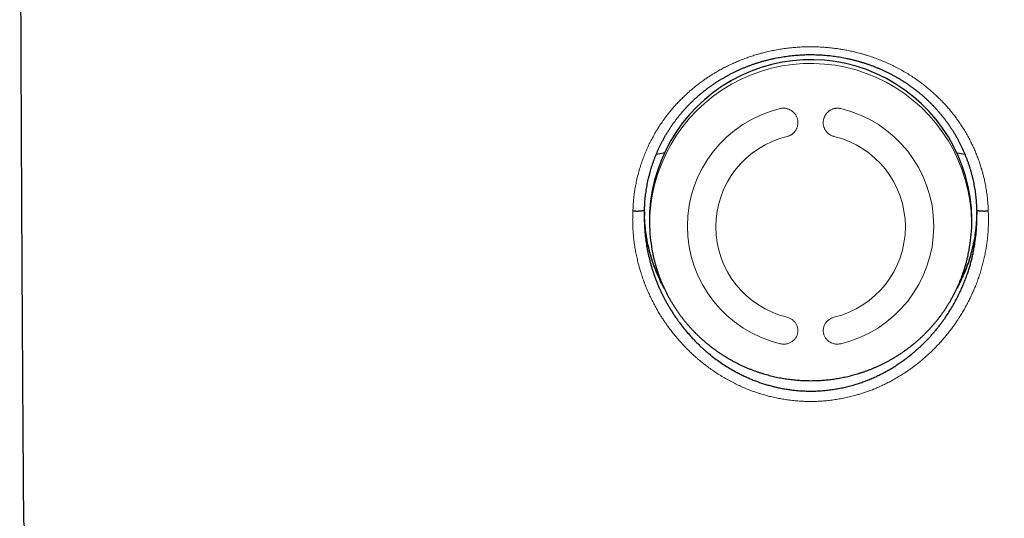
# Model space of a CAD drawing. Header units: millimetres. Extents: x 8 to 541, y 12 to 452.
# Tile 17 of 25: x 260 to 291, y 413 to 429. Entities that reach past the tile are written whole.
import ezdxf

# ---------------------------------------------------------------- set-up
doc = ezdxf.new("R2010")
doc.units = ezdxf.units.MM

msp = doc.modelspace()

# ---------------------------------------------------------------- linework, layer by layer
at = {"color": 7, "linetype": 'Continuous', "lineweight": 30}
for p, q in [((289.382, 424.653), (289.142, 424.7)), ((279.252, 422.905), (279.253, 422.925)), ((289.748, 422.911), (289.748, 422.906)), ((279.423, 422.151), (279.433, 422.043)), ((289.567, 422.043), (289.577, 422.151))]:
    msp.add_line(p, q, dxfattribs=at)
at = {"color": 252, "linetype": 'Continuous', "lineweight": 0}
for p, q in [((279.251, 422.893), (279.25, 422.847)), ((279.259, 423.074), (279.252, 422.906)), ((289.748, 422.906), (289.741, 423.067)), ((289.75, 422.847), (289.749, 422.892))]:
    msp.add_line(p, q, dxfattribs=at)
at = {"color": 7, "linetype": 'Continuous', "lineweight": 30, "flags": 128}
msp.add_lwpolyline([(279.858, 424.7), (279.857, 424.699), (279.618, 424.653)], dxfattribs=at)
at = {"color": 7, "linetype": 'Continuous', "lineweight": 30}
for centre, radius, start, end in [((284.503, 422.559), 5.097, 0.7168, 184.5969), ((284.669, 422.623), 4.931, 354.5042, 359.9998), ((284.336, 422.514), 4.925, 185.4959, 190.1555), ((284.664, 422.514), 4.925, 349.7722, 354.5041)]:
    msp.add_arc(centre, radius, start, end, dxfattribs=at)
at = {"color": 252, "linetype": 'Continuous', "lineweight": 0}
for centre, radius, start, end in [((284.503, 422.45), 5.087, 0.7168, 184.5969), ((284.428, 422.391), 3.821, 103.4562, 256.5438), ((284.572, 422.391), 3.821, 283.4562, 76.5438), ((284.445, 422.369), 2.94, 103.4615, 256.5385), ((284.555, 422.369), 2.94, 283.4615, 76.5385), ((284.668, 422.514), 4.921, 354.5042, 359.9998)]:
    msp.add_arc(centre, radius, start, end, dxfattribs=at)
at = {"color": 7, "linetype": 'Continuous', "lineweight": 30}
for points, knots in [([(259.505, 440.84), (259.506, 440.401), (259.508, 438.938), (259.513, 436.449), (259.521, 433.375), (259.531, 430.301), (259.543, 427.227), (259.557, 424.152), (259.573, 421.078), (259.591, 418.004), (259.608, 415.362), (259.62, 413.745), (259.624, 413.152)], [0, 0, 0, 0, 0.047568, 0.158598, 0.269627, 0.380656, 0.491685, 0.602714, 0.713743, 0.824772, 0.935801, 1, 1, 1, 1]), ([(279.253, 422.925), (279.253, 422.932), (279.254, 422.972), (279.257, 423.044), (279.263, 423.141), (279.271, 423.238), (279.281, 423.335), (279.293, 423.432), (279.307, 423.529), (279.323, 423.625), (279.34, 423.721), (279.36, 423.816), (279.381, 423.911), (279.404, 424.006), (279.429, 424.1), (279.456, 424.194), (279.485, 424.287), (279.516, 424.38), (279.548, 424.472), (279.582, 424.563), (279.618, 424.653), (279.656, 424.743), (279.695, 424.832), (279.737, 424.92), (279.78, 425.008), (279.825, 425.094), (279.871, 425.18), (279.919, 425.264), (279.969, 425.348), (280.021, 425.431), (280.074, 425.513), (280.129, 425.594), (280.186, 425.674), (280.245, 425.754), (280.305, 425.832), (280.367, 425.908), (280.43, 425.984), (280.494, 426.058), (280.56, 426.131), (280.628, 426.202), (280.696, 426.273), (280.767, 426.342), (280.838, 426.409), (280.911, 426.476), (280.986, 426.541), (281.062, 426.604), (281.139, 426.667), (281.217, 426.727), (281.296, 426.786), (281.376, 426.844), (281.458, 426.9), (281.541, 426.955), (281.626, 427.008), (281.711, 427.06), (281.798, 427.11), (281.885, 427.159), (281.973, 427.205), (282.061, 427.25), (282.15, 427.293), (282.24, 427.335), (282.33, 427.375), (282.422, 427.413), (282.515, 427.449), (282.608, 427.484), (282.702, 427.518), (282.797, 427.549), (282.892, 427.579), (282.988, 427.607), (283.084, 427.633), (283.181, 427.658), (283.278, 427.681), (283.376, 427.702), (283.473, 427.721), (283.571, 427.739), (283.669, 427.754), (283.768, 427.768), (283.867, 427.781), (283.966, 427.791), (284.065, 427.8), (284.165, 427.806), (284.264, 427.812), (284.364, 427.815), (284.464, 427.816), (284.564, 427.816), (284.664, 427.814), (284.763, 427.81), (284.863, 427.805), (284.962, 427.797), (285.061, 427.788), (285.16, 427.778), (285.259, 427.765), (285.357, 427.751), (285.455, 427.734), (285.552, 427.716), (285.65, 427.697), (285.747, 427.675), (285.844, 427.652), (285.941, 427.627), (286.037, 427.6), (286.133, 427.572), (286.228, 427.541), (286.322, 427.509), (286.416, 427.476), (286.509, 427.44), (286.601, 427.403), (286.692, 427.365), (286.782, 427.325), (286.872, 427.283), (286.961, 427.239), (287.05, 427.194), (287.137, 427.147), (287.223, 427.098), (287.309, 427.048), (287.393, 426.997), (287.476, 426.943), (287.559, 426.888), (287.641, 426.831), (287.722, 426.773), (287.801, 426.713), (287.88, 426.652), (287.957, 426.589), (288.032, 426.525), (288.106, 426.46), (288.178, 426.394), (288.249, 426.326), (288.319, 426.257), (288.388, 426.186), (288.455, 426.114), (288.521, 426.041), (288.585, 425.967), (288.648, 425.891), (288.709, 425.814), (288.768, 425.736), (288.826, 425.657), (288.883, 425.576), (288.938, 425.495), (288.991, 425.412), (289.043, 425.328), (289.092, 425.244), (289.14, 425.159), (289.187, 425.073), (289.231, 424.986), (289.274, 424.899), (289.314, 424.81), (289.354, 424.721), (289.391, 424.631), (289.426, 424.541), (289.46, 424.449), (289.492, 424.357), (289.522, 424.264), (289.551, 424.17), (289.577, 424.076), (289.602, 423.982), (289.625, 423.887), (289.645, 423.791), (289.664, 423.696), (289.681, 423.6), (289.697, 423.504), (289.71, 423.408), (289.721, 423.311), (289.731, 423.214), (289.738, 423.116), (289.744, 423.019), (289.747, 422.95), (289.748, 422.915), (289.748, 422.911)], [0, 0, 0, 0, 0.001348, 0.007471, 0.013594, 0.019719, 0.02585, 0.03199, 0.038141, 0.044294, 0.050446, 0.056601, 0.062762, 0.068932, 0.075114, 0.081272, 0.087451, 0.093652, 0.099859, 0.106052, 0.112219, 0.118382, 0.124608, 0.130825, 0.137035, 0.143241, 0.149448, 0.155658, 0.161874, 0.1681, 0.174338, 0.180594, 0.186869, 0.193163, 0.199444, 0.205708, 0.211965, 0.218219, 0.22447, 0.230721, 0.236971, 0.243224, 0.24948, 0.25574, 0.262007, 0.268281, 0.274559, 0.28078, 0.287004, 0.293251, 0.299515, 0.305792, 0.312074, 0.318354, 0.324626, 0.330883, 0.337119, 0.343327, 0.349503, 0.355655, 0.361832, 0.368038, 0.374236, 0.380431, 0.386626, 0.392822, 0.399002, 0.405174, 0.411363, 0.417555, 0.423733, 0.429882, 0.436, 0.442137, 0.448278, 0.454414, 0.46055, 0.466687, 0.47283, 0.478962, 0.485093, 0.49124, 0.497391, 0.503535, 0.50966, 0.515762, 0.521901, 0.528039, 0.534166, 0.540285, 0.546401, 0.552516, 0.558634, 0.564759, 0.570894, 0.577042, 0.583208, 0.589395, 0.595601, 0.601752, 0.607931, 0.614129, 0.620331, 0.626515, 0.632669, 0.638824, 0.645019, 0.651216, 0.657416, 0.663625, 0.669846, 0.676078, 0.682246, 0.68846, 0.694702, 0.700966, 0.707245, 0.713534, 0.719827, 0.726115, 0.732393, 0.738653, 0.74489, 0.751099, 0.757306, 0.763581, 0.769853, 0.776121, 0.782387, 0.78865, 0.794913, 0.801174, 0.807436, 0.813699, 0.819963, 0.826229, 0.832497, 0.838751, 0.845004, 0.851238, 0.857456, 0.863662, 0.869859, 0.87605, 0.882239, 0.88843, 0.894625, 0.900828, 0.907041, 0.913264, 0.919448, 0.925626, 0.931821, 0.938017, 0.944195, 0.950339, 0.956444, 0.96259, 0.968729, 0.974863, 0.980997, 0.987134, 0.993277, 0.999426, 1, 1, 1, 1]), ([(279.252, 422.905), (279.251, 422.902), (279.25, 422.898), (279.243, 422.892), (279.233, 422.886), (279.219, 422.881), (279.202, 422.876), (279.182, 422.872), (279.158, 422.868), (279.132, 422.865), (279.105, 422.863), (279.074, 422.861), (279.043, 422.86), (279.017, 422.86), (278.991, 422.86), (278.963, 422.861), (278.935, 422.862), (278.909, 422.863), (278.892, 422.864), (278.885, 422.865)], [0, 0, 0, 0, 0.087546, 0.135224, 0.183252, 0.276175, 0.323853, 0.371881, 0.464806, 0.512484, 0.560513, 0.653443, 0.701124, 0.749156, 0.800197, 0.851669, 0.904516, 0.957842, 1, 1, 1, 1]), ([(279.249, 422.847), (279.249, 422.851), (279.25, 422.871), (279.251, 422.89), (279.252, 422.905)], [0, 0, 0, 0, 0.217802, 1, 1, 1, 1]), ([(289.748, 422.905), (289.749, 422.896), (289.75, 422.877), (289.75, 422.857), (289.751, 422.847)], [0, 0, 0, 0, 0.471322, 1, 1, 1, 1]), ([(290.115, 422.865), (290.108, 422.865), (290.092, 422.863), (290.066, 422.862), (290.038, 422.861), (290.01, 422.86), (289.975, 422.86), (289.942, 422.861), (289.911, 422.862), (289.882, 422.864), (289.855, 422.867), (289.83, 422.87), (289.808, 422.874), (289.789, 422.879), (289.774, 422.884), (289.762, 422.889), (289.753, 422.895), (289.749, 422.901), (289.748, 422.904), (289.748, 422.905)], [0, 0, 0, 0, 0.042184, 0.093221, 0.144689, 0.19753, 0.25085, 0.343783, 0.391465, 0.439497, 0.532424, 0.580103, 0.628133, 0.721059, 0.768738, 0.816767, 0.909692, 0.957371, 1, 1, 1, 1]), ([(279.25, 422.847), (279.248, 422.798), (279.244, 422.68), (279.246, 422.493), (279.256, 422.286), (279.275, 422.077), (279.302, 421.869), (279.337, 421.661), (279.38, 421.453), (279.424, 421.278), (279.463, 421.137), (279.496, 421.027), (279.532, 420.918), (279.569, 420.81), (279.609, 420.702), (279.652, 420.595), (279.696, 420.488), (279.743, 420.381), (279.793, 420.276), (279.844, 420.171), (279.899, 420.066), (279.955, 419.963), (280.013, 419.86), (280.074, 419.759), (280.137, 419.658), (280.218, 419.535), (280.318, 419.391), (280.441, 419.228), (280.57, 419.069), (280.696, 418.924), (280.817, 418.793), (280.934, 418.676), (281.054, 418.561), (281.171, 418.456), (281.284, 418.36), (281.41, 418.259), (281.558, 418.147), (281.729, 418.029), (281.904, 417.917), (282.065, 417.823), (282.208, 417.745), (282.333, 417.682), (282.461, 417.621), (282.59, 417.565), (282.721, 417.512), (282.853, 417.463), (282.984, 417.418), (283.116, 417.377), (283.25, 417.339), (283.384, 417.305), (283.52, 417.275), (283.657, 417.249), (283.796, 417.227), (283.935, 417.208), (284.076, 417.194), (284.217, 417.183), (284.358, 417.177), (284.509, 417.175), (284.668, 417.177), (284.837, 417.186), (285.005, 417.201), (285.174, 417.222), (285.342, 417.249), (285.509, 417.281), (285.676, 417.32), (285.832, 417.361), (285.979, 417.406), (286.12, 417.453), (286.264, 417.506), (286.412, 417.565), (286.558, 417.63), (286.702, 417.699), (286.845, 417.773), (286.986, 417.852), (287.125, 417.935), (287.258, 418.02), (287.384, 418.107), (287.495, 418.187), (287.596, 418.264), (287.686, 418.336), (287.775, 418.41), (287.862, 418.486), (287.948, 418.563), (288.032, 418.643), (288.115, 418.725), (288.197, 418.809), (288.277, 418.895), (288.355, 418.982), (288.432, 419.072), (288.507, 419.164), (288.58, 419.257), (288.652, 419.352), (288.721, 419.448), (288.806, 419.57), (288.902, 419.719), (289.008, 419.897), (289.109, 420.078), (289.196, 420.251), (289.272, 420.415), (289.338, 420.569), (289.4, 420.725), (289.454, 420.874), (289.5, 421.016), (289.541, 421.15), (289.577, 421.283), (289.612, 421.421), (289.644, 421.564), (289.672, 421.714), (289.697, 421.864), (289.717, 422.015), (289.734, 422.167), (289.745, 422.319), (289.753, 422.473), (289.755, 422.622), (289.755, 422.746), (289.752, 422.82), (289.75, 422.847)], [0, 0, 0, 0, 0.008688, 0.020823, 0.033039, 0.045255, 0.05759, 0.069926, 0.08234, 0.094754, 0.101403, 0.108055, 0.114738, 0.121422, 0.128117, 0.134812, 0.141576, 0.14834, 0.155116, 0.161892, 0.168738, 0.175584, 0.182441, 0.189299, 0.196188, 0.20308, 0.214916, 0.226752, 0.23865, 0.250548, 0.260152, 0.269757, 0.279396, 0.289036, 0.297118, 0.305206, 0.31724, 0.329274, 0.341381, 0.353489, 0.361638, 0.36979, 0.377939, 0.386146, 0.394353, 0.40256, 0.410577, 0.418596, 0.426614, 0.434688, 0.442763, 0.450837, 0.459, 0.467165, 0.475329, 0.483555, 0.491783, 0.500009, 0.50978, 0.51955, 0.52937, 0.539189, 0.54908, 0.558972, 0.568911, 0.578851, 0.587172, 0.5955, 0.604729, 0.613958, 0.623224, 0.63249, 0.641864, 0.651239, 0.660649, 0.670059, 0.678676, 0.687299, 0.693973, 0.700649, 0.707357, 0.714065, 0.720785, 0.727505, 0.734295, 0.741085, 0.747888, 0.754691, 0.761565, 0.768439, 0.775325, 0.782212, 0.78913, 0.796052, 0.808034, 0.820016, 0.832062, 0.844108, 0.853833, 0.863558, 0.873318, 0.883079, 0.891264, 0.899454, 0.907459, 0.91547, 0.924334, 0.933199, 0.942093, 0.950986, 0.959968, 0.968949, 0.977963, 0.986976, 0.995224, 1, 1, 1, 1]), ([(279.649, 420.894), (279.632, 420.937), (279.597, 421.022), (279.548, 421.151), (279.503, 421.282), (279.456, 421.434), (279.407, 421.61), (279.36, 421.809), (279.321, 422.01), (279.293, 422.2), (279.273, 422.377), (279.26, 422.54), (279.252, 422.704), (279.251, 422.813), (279.25, 422.867)], [0, 0, 0, 0, 0.067967, 0.135984, 0.204147, 0.272359, 0.373177, 0.474153, 0.575609, 0.677229, 0.758078, 0.839011, 0.920191, 1, 1, 1, 1]), ([(279.649, 420.894), (279.621, 420.965), (279.563, 421.105), (279.49, 421.32), (279.425, 421.538), (279.371, 421.759), (279.327, 421.981), (279.292, 422.202), (279.268, 422.424), (279.253, 422.646), (279.251, 422.794), (279.25, 422.867)], [0, 0, 0, 0, 0.11215, 0.2243, 0.336451, 0.448601, 0.560751, 0.670899, 0.781047, 0.891195, 1, 1, 1, 1]), ([(289.75, 422.868), (289.75, 422.837), (289.749, 422.739), (289.743, 422.573), (289.727, 422.37), (289.703, 422.167), (289.674, 421.987), (289.643, 421.829), (289.613, 421.693), (289.579, 421.558), (289.541, 421.423), (289.499, 421.289), (289.453, 421.155), (289.404, 421.023), (289.368, 420.936), (289.35, 420.892)], [0, 0, 0, 0, 0.045308, 0.145195, 0.245235, 0.345747, 0.446418, 0.51508, 0.583792, 0.652655, 0.721569, 0.791046, 0.860576, 0.930261, 1, 1, 1, 1]), ([(289.75, 422.868), (289.749, 422.792), (289.747, 422.64), (289.731, 422.414), (289.706, 422.188), (289.67, 421.964), (289.625, 421.742), (289.571, 421.524), (289.507, 421.31), (289.434, 421.099), (289.378, 420.961), (289.35, 420.892)], [0, 0, 0, 0, 0.112, 0.224, 0.336, 0.447999, 0.559999, 0.669999, 0.78, 0.89, 1, 1, 1, 1]), ([(279.488, 421.645), (279.49, 421.634), (279.498, 421.59), (279.513, 421.514), (279.534, 421.418), (279.557, 421.322), (279.581, 421.226), (279.608, 421.131), (279.637, 421.036), (279.667, 420.942), (279.7, 420.849), (279.734, 420.756), (279.77, 420.663), (279.809, 420.572), (279.848, 420.481), (279.89, 420.391), (279.934, 420.302), (279.979, 420.213), (280.026, 420.125), (280.075, 420.039), (280.126, 419.953), (280.179, 419.868), (280.233, 419.784), (280.289, 419.701), (280.346, 419.619), (280.406, 419.539), (280.467, 419.459), (280.529, 419.381), (280.593, 419.304), (280.659, 419.228), (280.726, 419.153), (280.795, 419.079), (280.866, 419.007), (280.938, 418.936), (281.011, 418.867), (281.086, 418.799), (281.162, 418.733), (281.24, 418.667), (281.319, 418.604), (281.4, 418.542), (281.481, 418.481), (281.564, 418.422), (281.649, 418.365), (281.735, 418.309), (281.822, 418.255), (281.91, 418.202), (281.999, 418.151), (282.09, 418.102), (282.181, 418.055), (282.274, 418.009), (282.368, 417.966), (282.463, 417.923), (282.559, 417.883), (282.653, 417.846), (282.745, 417.812), (282.833, 417.781), (282.922, 417.752), (283.012, 417.724), (283.102, 417.698), (283.193, 417.673), (283.284, 417.65), (283.375, 417.629), (283.467, 417.609), (283.559, 417.591), (283.651, 417.575), (283.743, 417.561), (283.835, 417.548), (283.926, 417.537), (284.018, 417.527), (284.108, 417.52), (284.194, 417.514), (284.272, 417.51), (284.341, 417.508), (284.415, 417.506), (284.467, 417.505), (284.5, 417.505)], [0, 0, 0, 0, 0.00501, 0.019089, 0.033174, 0.047264, 0.06136, 0.075462, 0.089571, 0.103685, 0.117806, 0.131933, 0.146066, 0.160206, 0.174353, 0.188506, 0.202666, 0.216834, 0.231008, 0.24519, 0.259379, 0.273577, 0.287782, 0.301995, 0.316216, 0.330446, 0.344685, 0.358933, 0.373191, 0.387458, 0.401735, 0.416023, 0.430321, 0.444631, 0.458953, 0.473287, 0.487634, 0.501994, 0.516369, 0.530758, 0.545163, 0.559585, 0.574024, 0.588482, 0.60296, 0.61746, 0.631982, 0.646529, 0.661103, 0.675706, 0.69034, 0.70501, 0.719717, 0.734468, 0.747716, 0.760962, 0.774205, 0.787443, 0.800676, 0.813903, 0.827122, 0.840331, 0.853528, 0.86671, 0.87987, 0.893003, 0.906094, 0.919126, 0.93206, 0.944823, 0.957237, 0.968747, 0.977902, 0.986048, 1, 1, 1, 1]), ([(284.5, 417.505), (284.533, 417.505), (284.58, 417.506), (284.65, 417.507), (284.71, 417.509), (284.782, 417.513), (284.858, 417.517), (284.938, 417.524), (285.02, 417.531), (285.104, 417.54), (285.19, 417.551), (285.277, 417.564), (285.365, 417.578), (285.453, 417.594), (285.542, 417.611), (285.631, 417.63), (285.721, 417.651), (285.81, 417.674), (285.9, 417.698), (285.99, 417.724), (286.079, 417.752), (286.168, 417.782), (286.257, 417.813), (286.346, 417.846), (286.434, 417.881), (286.522, 417.917), (286.609, 417.955), (286.695, 417.995), (286.781, 418.036), (286.867, 418.079), (286.951, 418.124), (287.035, 418.171), (287.118, 418.219), (287.2, 418.268), (287.282, 418.319), (287.362, 418.372), (287.442, 418.426), (287.52, 418.482), (287.598, 418.54), (287.674, 418.599), (287.75, 418.659), (287.824, 418.721), (287.897, 418.784), (287.969, 418.849), (288.04, 418.915), (288.109, 418.982), (288.177, 419.051), (288.244, 419.121), (288.31, 419.193), (288.374, 419.265), (288.437, 419.339), (288.498, 419.415), (288.558, 419.491), (288.616, 419.568), (288.673, 419.647), (288.729, 419.727), (288.783, 419.808), (288.835, 419.89), (288.886, 419.972), (288.935, 420.056), (288.982, 420.141), (289.028, 420.227), (289.072, 420.314), (289.115, 420.401), (289.155, 420.49), (289.194, 420.579), (289.232, 420.669), (289.267, 420.759), (289.301, 420.851), (289.333, 420.943), (289.363, 421.035), (289.391, 421.129), (289.418, 421.222), (289.442, 421.317), (289.465, 421.412), (289.486, 421.507), (289.501, 421.583), (289.509, 421.627), (289.511, 421.639)], [0, 0, 0, 0, 0.014067, 0.019885, 0.029532, 0.039573, 0.050363, 0.06164, 0.073298, 0.085252, 0.097443, 0.109825, 0.122366, 0.13504, 0.147827, 0.160711, 0.173678, 0.186719, 0.199824, 0.212987, 0.226201, 0.239461, 0.252763, 0.266103, 0.279477, 0.292884, 0.306319, 0.319781, 0.333268, 0.346778, 0.36031, 0.373862, 0.387433, 0.401021, 0.414627, 0.428248, 0.441883, 0.455533, 0.469197, 0.482873, 0.496561, 0.510261, 0.523971, 0.537693, 0.551424, 0.565165, 0.578916, 0.592675, 0.606444, 0.62022, 0.634005, 0.647797, 0.661597, 0.675405, 0.689219, 0.703041, 0.716869, 0.730704, 0.744545, 0.758393, 0.772247, 0.786106, 0.799972, 0.813844, 0.827721, 0.841604, 0.855493, 0.869387, 0.883286, 0.897191, 0.911101, 0.925017, 0.938937, 0.952863, 0.966794, 0.98073, 0.994671, 1, 1, 1, 1]), ([(279.872, 420.431), (279.859, 420.455), (279.833, 420.504), (279.796, 420.576), (279.763, 420.643), (279.734, 420.703), (279.71, 420.755), (279.69, 420.8), (279.673, 420.838), (279.66, 420.869), (279.652, 420.887), (279.649, 420.894)], [0, 0, 0, 0, 0.161294, 0.323961, 0.469767, 0.598717, 0.710814, 0.806061, 0.884461, 0.953106, 1, 1, 1, 1]), ([(289.35, 420.892), (289.347, 420.885), (289.339, 420.866), (289.325, 420.834), (289.306, 420.791), (289.279, 420.731), (289.241, 420.65), (289.189, 420.546), (289.151, 420.471), (289.128, 420.431), (289.128, 420.431)], [0, 0, 0, 0, 0.046782, 0.115768, 0.206961, 0.320362, 0.506118, 0.731374, 0.99614, 1, 1, 1, 1]), ([(259.624, 413.152), (259.624, 413.15), (259.623, 413.13), (259.625, 413.093), (259.628, 413.04), (259.634, 412.987), (259.641, 412.935), (259.651, 412.883), (259.662, 412.831), (259.675, 412.779), (259.69, 412.728), (259.707, 412.676), (259.726, 412.625), (259.747, 412.574), (259.77, 412.524), (259.794, 412.473), (259.821, 412.423), (259.85, 412.373), (259.881, 412.323), (259.914, 412.273), (259.949, 412.223), (259.987, 412.173), (260.026, 412.123), (260.068, 412.073), (260.113, 412.024), (260.16, 411.975), (260.209, 411.925), (260.261, 411.876), (260.315, 411.827), (260.371, 411.779), (260.43, 411.73), (260.491, 411.683), (260.554, 411.635), (260.619, 411.588), (260.686, 411.542), (260.755, 411.496), (260.826, 411.45), (260.899, 411.406), (260.973, 411.361), (261.049, 411.318), (261.127, 411.274), (261.207, 411.232), (261.288, 411.19), (261.37, 411.148), (261.455, 411.107), (261.541, 411.066), (261.628, 411.026), (261.717, 410.986), (261.808, 410.946), (261.9, 410.907), (261.994, 410.869), (262.089, 410.83), (262.186, 410.792), (262.284, 410.755), (262.384, 410.717), (262.486, 410.68), (262.589, 410.644), (262.694, 410.607), (262.8, 410.571), (262.908, 410.535), (263.017, 410.5), (263.128, 410.465), (263.241, 410.43), (263.355, 410.395), (263.47, 410.36), (263.587, 410.326), (263.706, 410.292), (263.826, 410.259), (263.947, 410.225), (264.071, 410.192), (264.195, 410.159), (264.321, 410.127), (264.449, 410.094), (264.578, 410.062), (264.709, 410.031), (264.841, 409.999), (264.975, 409.968), (265.11, 409.936), (265.246, 409.906), (265.384, 409.875), (265.524, 409.845), (265.665, 409.815), (265.807, 409.785), (265.951, 409.755), (266.096, 409.726), (266.242, 409.697), (266.39, 409.668), (266.539, 409.639), (266.69, 409.611), (266.842, 409.583), (266.995, 409.555), (267.15, 409.528), (267.306, 409.5), (267.463, 409.473), (267.622, 409.447), (267.782, 409.42), (267.943, 409.394), (268.106, 409.368), (268.27, 409.342), (268.435, 409.317), (268.601, 409.292), (268.768, 409.267), (268.937, 409.242), (269.107, 409.218), (269.278, 409.194), (269.45, 409.17), (269.624, 409.147), (269.798, 409.124), (269.974, 409.101), (270.151, 409.078), (270.329, 409.056), (270.508, 409.033), (270.688, 409.012), (270.869, 408.99), (271.052, 408.969), (271.235, 408.948), (271.419, 408.927), (271.605, 408.907), (271.791, 408.887), (271.979, 408.867), (272.167, 408.848), (272.356, 408.829), (272.547, 408.81), (272.738, 408.791), (272.93, 408.773), (273.123, 408.755), (273.317, 408.738), (273.512, 408.72), (273.707, 408.703), (273.904, 408.686), (274.101, 408.67), (274.299, 408.654), (274.498, 408.638), (274.698, 408.623), (274.898, 408.608), (275.1, 408.593), (275.302, 408.578), (275.504, 408.564), (275.708, 408.55), (275.912, 408.537), (276.116, 408.523), (276.322, 408.51), (276.528, 408.498), (276.735, 408.485), (276.942, 408.474), (277.15, 408.462), (277.358, 408.451), (277.567, 408.44), (277.777, 408.429), (277.987, 408.419), (278.198, 408.409), (278.409, 408.399), (278.62, 408.39), (278.832, 408.381), (279.045, 408.372), (279.258, 408.364), (279.471, 408.356), (279.685, 408.348), (279.899, 408.341), (280.113, 408.334), (280.328, 408.327), (280.543, 408.321), (280.759, 408.315), (280.974, 408.309), (281.19, 408.304), (281.407, 408.299), (281.623, 408.294), (281.84, 408.29), (282.057, 408.286), (282.274, 408.282), (282.491, 408.279), (282.709, 408.276), (282.926, 408.273), (283.144, 408.271), (283.362, 408.269), (283.58, 408.267), (283.798, 408.266), (284.016, 408.265), (284.234, 408.264), (284.452, 408.264), (284.67, 408.264), (284.889, 408.265), (285.107, 408.266), (285.325, 408.267), (285.543, 408.268), (285.761, 408.27), (285.978, 408.272), (286.196, 408.275), (286.414, 408.277), (286.631, 408.28), (286.848, 408.284), (287.065, 408.288), (287.282, 408.292), (287.499, 408.296), (287.715, 408.301), (287.931, 408.307), (288.147, 408.312), (288.363, 408.318), (288.578, 408.324), (288.793, 408.331), (289.007, 408.337), (289.222, 408.345), (289.436, 408.352), (289.649, 408.36), (289.862, 408.368), (290.075, 408.377), (290.287, 408.386), (290.499, 408.395), (290.71, 408.404), (290.921, 408.414), (291.131, 408.424), (291.341, 408.435), (291.55, 408.446), (291.759, 408.457), (291.967, 408.468), (292.175, 408.48), (292.382, 408.492), (292.588, 408.505), (292.794, 408.518), (292.999, 408.531), (293.203, 408.544), (293.407, 408.558), (293.61, 408.572), (293.812, 408.586), (294.013, 408.601), (294.214, 408.616), (294.414, 408.631), (294.614, 408.647), (294.812, 408.663), (295.01, 408.679), (295.206, 408.696), (295.402, 408.713), (295.598, 408.73), (295.792, 408.747), (295.985, 408.765), (296.178, 408.783), (296.369, 408.802), (296.56, 408.82), (296.75, 408.839), (296.939, 408.859), (297.126, 408.878), (297.313, 408.898), (297.499, 408.918), (297.684, 408.939), (297.867, 408.96), (298.05, 408.981), (298.232, 409.002), (298.412, 409.024), (298.592, 409.046), (298.77, 409.068), (298.948, 409.091), (299.124, 409.113), (299.299, 409.136), (299.473, 409.16), (299.646, 409.183), (299.817, 409.207), (299.988, 409.232), (300.157, 409.256), (300.325, 409.281), (300.491, 409.306), (300.657, 409.331), (300.821, 409.357), (300.984, 409.382), (301.146, 409.408), (301.306, 409.435), (301.466, 409.461), (301.623, 409.488), (301.78, 409.515), (301.935, 409.543), (302.089, 409.571), (302.242, 409.598), (302.393, 409.627), (302.543, 409.655), (302.691, 409.684), (302.838, 409.713), (302.984, 409.742), (303.128, 409.771), (303.271, 409.801), (303.412, 409.831), (303.552, 409.861), (303.691, 409.892), (303.828, 409.922), (303.963, 409.953), (304.097, 409.984), (304.23, 410.016), (304.361, 410.048), (304.491, 410.08), (304.619, 410.112), (304.746, 410.144), (304.871, 410.177), (304.995, 410.21), (305.117, 410.243), (305.238, 410.276), (305.357, 410.31), (305.474, 410.344), (305.59, 410.378), (305.705, 410.413), (305.818, 410.448), (305.929, 410.483), (306.039, 410.518), (306.147, 410.554), (306.254, 410.589), (306.359, 410.626), (306.463, 410.662), (306.565, 410.699), (306.665, 410.736), (306.764, 410.773), (306.862, 410.811), (306.957, 410.849), (307.052, 410.887), (307.144, 410.926), (307.235, 410.965), (307.325, 411.005), (307.413, 411.044), (307.499, 411.085), (307.584, 411.126), (307.667, 411.167), (307.749, 411.208), (307.829, 411.251), (307.907, 411.293), (307.984, 411.337), (308.059, 411.38), (308.133, 411.425), (308.205, 411.47), (308.275, 411.515), (308.343, 411.562), (308.41, 411.609), (308.475, 411.656), (308.538, 411.704), (308.598, 411.753), (308.657, 411.803), (308.714, 411.852), (308.768, 411.903), (308.82, 411.953), (308.869, 412.005), (308.916, 412.056), (308.961, 412.108), (309.003, 412.159), (309.043, 412.211), (309.08, 412.263), (309.115, 412.315), (309.147, 412.368), (309.177, 412.42), (309.205, 412.472), (309.231, 412.524), (309.254, 412.577), (309.276, 412.629), (309.295, 412.682), (309.312, 412.735), (309.327, 412.787), (309.34, 412.84), (309.351, 412.893), (309.36, 412.946), (309.367, 412.999), (309.373, 413.052), (309.376, 413.103), (309.376, 413.136), (309.376, 413.152)], [0, 0, 0, 0, 0.000275, 0.00238, 0.004486, 0.006594, 0.008709, 0.010833, 0.01297, 0.015121, 0.017292, 0.019484, 0.0217, 0.023945, 0.026221, 0.028532, 0.030881, 0.03327, 0.035704, 0.038183, 0.040712, 0.043292, 0.045924, 0.048609, 0.051346, 0.054134, 0.056972, 0.059856, 0.062782, 0.065745, 0.068739, 0.07176, 0.074802, 0.077858, 0.080926, 0.084, 0.087077, 0.090153, 0.093225, 0.096293, 0.099355, 0.102411, 0.105458, 0.108498, 0.11153, 0.114554, 0.11757, 0.120579, 0.12358, 0.126574, 0.12956, 0.13254, 0.135514, 0.138482, 0.141443, 0.1444, 0.14735, 0.150296, 0.153237, 0.156174, 0.159106, 0.162035, 0.164959, 0.16788, 0.170797, 0.173711, 0.176622, 0.17953, 0.182435, 0.185337, 0.188237, 0.191135, 0.19403, 0.196923, 0.199813, 0.202702, 0.205589, 0.208474, 0.211357, 0.214239, 0.217119, 0.219998, 0.222875, 0.225751, 0.228625, 0.231498, 0.23437, 0.237241, 0.24011, 0.242979, 0.245847, 0.248713, 0.251579, 0.254444, 0.257308, 0.260171, 0.263033, 0.265894, 0.268755, 0.271615, 0.274474, 0.277333, 0.280191, 0.283049, 0.285906, 0.288762, 0.291618, 0.294473, 0.297328, 0.300182, 0.303036, 0.305889, 0.308742, 0.311594, 0.314446, 0.317298, 0.320149, 0.323, 0.325851, 0.328701, 0.331551, 0.3344, 0.33725, 0.340098, 0.342947, 0.345796, 0.348644, 0.351492, 0.354339, 0.357187, 0.360034, 0.362881, 0.365727, 0.368574, 0.37142, 0.374266, 0.377112, 0.379958, 0.382803, 0.385649, 0.388494, 0.391339, 0.394184, 0.397028, 0.399873, 0.402718, 0.405562, 0.408406, 0.41125, 0.414094, 0.416938, 0.419782, 0.422625, 0.425469, 0.428312, 0.431156, 0.433999, 0.436842, 0.439685, 0.442528, 0.445371, 0.448214, 0.451057, 0.4539, 0.456743, 0.459585, 0.462428, 0.465271, 0.468113, 0.470956, 0.473798, 0.476641, 0.479483, 0.482325, 0.485168, 0.48801, 0.490852, 0.493695, 0.496537, 0.499379, 0.502222, 0.505064, 0.507906, 0.510749, 0.513591, 0.516433, 0.519276, 0.522118, 0.52496, 0.527803, 0.530645, 0.533488, 0.53633, 0.539173, 0.542015, 0.544858, 0.547701, 0.550543, 0.553386, 0.556229, 0.559072, 0.561915, 0.564758, 0.567601, 0.570444, 0.573288, 0.576131, 0.578975, 0.581818, 0.584662, 0.587506, 0.590349, 0.593193, 0.596038, 0.598882, 0.601726, 0.604571, 0.607415, 0.61026, 0.613105, 0.61595, 0.618795, 0.621641, 0.624486, 0.627332, 0.630178, 0.633024, 0.63587, 0.638717, 0.641564, 0.644411, 0.647258, 0.650105, 0.652953, 0.655801, 0.658649, 0.661497, 0.664346, 0.667195, 0.670044, 0.672894, 0.675744, 0.678594, 0.681445, 0.684295, 0.687147, 0.689998, 0.692851, 0.695703, 0.698556, 0.701409, 0.704263, 0.707117, 0.709972, 0.712827, 0.715683, 0.718539, 0.721396, 0.724254, 0.727112, 0.72997, 0.73283, 0.73569, 0.738551, 0.741412, 0.744274, 0.747137, 0.750001, 0.752866, 0.755731, 0.758598, 0.761465, 0.764334, 0.767204, 0.770074, 0.772946, 0.775819, 0.778693, 0.781569, 0.784446, 0.787324, 0.790204, 0.793086, 0.795969, 0.798853, 0.80174, 0.804628, 0.807519, 0.810411, 0.813306, 0.816203, 0.819102, 0.822004, 0.824909, 0.827816, 0.830726, 0.833639, 0.836556, 0.839476, 0.842399, 0.845327, 0.848258, 0.851194, 0.854134, 0.857078, 0.860028, 0.862982, 0.865942, 0.868908, 0.87188, 0.874858, 0.877843, 0.880835, 0.883833, 0.88684, 0.889853, 0.892875, 0.895905, 0.898943, 0.901988, 0.905042, 0.908102, 0.91117, 0.914243, 0.91732, 0.9204, 0.92348, 0.926555, 0.929622, 0.932677, 0.935713, 0.938727, 0.94171, 0.944659, 0.947566, 0.950428, 0.95324, 0.955999, 0.958704, 0.961354, 0.963949, 0.966491, 0.968981, 0.971422, 0.973818, 0.97617, 0.978484, 0.980762, 0.983007, 0.985224, 0.987415, 0.989585, 0.991736, 0.993872, 0.995995, 0.998109, 1, 1, 1, 1])]:
    msp.add_open_spline(points, degree=3, knots=knots, dxfattribs=at)
at = {"color": 252, "linetype": 'Continuous', "lineweight": 0}
for points, knots in [([(278.885, 422.865), (278.887, 422.927), (278.892, 423.052), (278.907, 423.238), (278.929, 423.423), (278.957, 423.607), (278.992, 423.792), (279.034, 423.975), (279.082, 424.157), (279.136, 424.333), (279.195, 424.504), (279.258, 424.668), (279.327, 424.831), (279.401, 424.99), (279.479, 425.145), (279.561, 425.295), (279.646, 425.439), (279.736, 425.581), (279.821, 425.705), (279.897, 425.811), (279.965, 425.901), (280.035, 425.989), (280.114, 426.085), (280.204, 426.189), (280.305, 426.299), (280.41, 426.407), (280.518, 426.513), (280.63, 426.616), (280.746, 426.717), (280.865, 426.815), (280.987, 426.91), (281.102, 426.994), (281.209, 427.068), (281.306, 427.132), (281.404, 427.194), (281.513, 427.26), (281.636, 427.331), (281.772, 427.404), (281.911, 427.474), (282.052, 427.54), (282.196, 427.603), (282.343, 427.662), (282.493, 427.718), (282.644, 427.77), (282.785, 427.814), (282.914, 427.851), (283.051, 427.887), (283.21, 427.924), (283.39, 427.961), (283.572, 427.992), (283.755, 428.018), (283.94, 428.038), (284.126, 428.053), (284.313, 428.062), (284.438, 428.063), (284.5, 428.063)], [0, 0, 0, 0, 0.021984, 0.043981, 0.065979, 0.087962, 0.110286, 0.132623, 0.154961, 0.177285, 0.198273, 0.219278, 0.24029, 0.261296, 0.282284, 0.30233, 0.322386, 0.342441, 0.362487, 0.375996, 0.389504, 0.402848, 0.416191, 0.434056, 0.451924, 0.46979, 0.487905, 0.506023, 0.524139, 0.542509, 0.560883, 0.579253, 0.593094, 0.606934, 0.6205, 0.634066, 0.652231, 0.670399, 0.688565, 0.706993, 0.725426, 0.743854, 0.762554, 0.781257, 0.799957, 0.814049, 0.828141, 0.849473, 0.870817, 0.892161, 0.913494, 0.935114, 0.956747, 0.97838, 1, 1, 1, 1]), ([(284.5, 428.063), (284.558, 428.063), (284.673, 428.062), (284.845, 428.054), (285.017, 428.042), (285.183, 428.025), (285.343, 428.005), (285.496, 427.981), (285.65, 427.953), (285.803, 427.921), (285.957, 427.885), (286.096, 427.848), (286.222, 427.811), (286.355, 427.77), (286.508, 427.718), (286.679, 427.654), (286.848, 427.584), (287.014, 427.51), (287.178, 427.43), (287.341, 427.344), (287.502, 427.252), (287.659, 427.155), (287.813, 427.054), (287.959, 426.95), (288.098, 426.844), (288.23, 426.738), (288.358, 426.627), (288.478, 426.516), (288.591, 426.406), (288.697, 426.297), (288.801, 426.184), (288.901, 426.068), (288.998, 425.948), (289.084, 425.836), (289.16, 425.731), (289.236, 425.621), (289.319, 425.494), (289.407, 425.35), (289.491, 425.202), (289.566, 425.057), (289.635, 424.914), (289.698, 424.774), (289.757, 424.631), (289.811, 424.486), (289.862, 424.338), (289.904, 424.202), (289.94, 424.076), (289.97, 423.955), (290, 423.828), (290.03, 423.678), (290.058, 423.512), (290.083, 423.329), (290.1, 423.16), (290.11, 423.005), (290.114, 422.912), (290.115, 422.865)], [0, 0, 0, 0, 0.019947, 0.039905, 0.059862, 0.079809, 0.097822, 0.115839, 0.133852, 0.152123, 0.170399, 0.18867, 0.202437, 0.216204, 0.237525, 0.258862, 0.280206, 0.301543, 0.322864, 0.344627, 0.366409, 0.388196, 0.409978, 0.431741, 0.451847, 0.471963, 0.492078, 0.512184, 0.530335, 0.548489, 0.566641, 0.58505, 0.603462, 0.621871, 0.635742, 0.649613, 0.669841, 0.69008, 0.710318, 0.730546, 0.748827, 0.767111, 0.785391, 0.803951, 0.822515, 0.841074, 0.855064, 0.869054, 0.885309, 0.901563, 0.923385, 0.945213, 0.967034, 0.983517, 1, 1, 1, 1]), ([(283.539, 426.108), (283.551, 426.111), (283.575, 426.116), (283.612, 426.12), (283.65, 426.122), (283.688, 426.12), (283.725, 426.115), (283.762, 426.107), (283.798, 426.095), (283.833, 426.081), (283.866, 426.064), (283.898, 426.044), (283.929, 426.022), (283.958, 425.997), (283.984, 425.969), (284.008, 425.94), (284.03, 425.908), (284.049, 425.875), (284.065, 425.84), (284.079, 425.804), (284.089, 425.767), (284.096, 425.728), (284.1, 425.69), (284.1, 425.652), (284.098, 425.613), (284.092, 425.575), (284.083, 425.538), (284.07, 425.501), (284.055, 425.466), (284.037, 425.432), (284.016, 425.4), (283.992, 425.371), (283.966, 425.343), (283.938, 425.317), (283.908, 425.294), (283.876, 425.274), (283.842, 425.256), (283.804, 425.24), (283.776, 425.232), (283.761, 425.228)], [0, 0, 0, 0, 0.026096, 0.052193, 0.079052, 0.105911, 0.132006, 0.158101, 0.184944, 0.211788, 0.238059, 0.26433, 0.291347, 0.318364, 0.344945, 0.371525, 0.398866, 0.426206, 0.452992, 0.479778, 0.50734, 0.534902, 0.561713, 0.588524, 0.616121, 0.643718, 0.670407, 0.697096, 0.724572, 0.752047, 0.778551, 0.805054, 0.832337, 0.859621, 0.88595, 0.91228, 0.939381, 0.966482, 1, 1, 1, 1]), ([(285.239, 425.228), (285.227, 425.231), (285.203, 425.238), (285.168, 425.252), (285.134, 425.268), (285.102, 425.288), (285.071, 425.31), (285.043, 425.334), (285.016, 425.361), (284.992, 425.39), (284.97, 425.421), (284.951, 425.454), (284.935, 425.488), (284.922, 425.524), (284.912, 425.56), (284.904, 425.597), (284.9, 425.635), (284.9, 425.673), (284.902, 425.711), (284.907, 425.749), (284.916, 425.787), (284.928, 425.823), (284.943, 425.859), (284.961, 425.893), (284.981, 425.926), (285.005, 425.957), (285.03, 425.985), (285.059, 426.012), (285.089, 426.036), (285.121, 426.057), (285.155, 426.075), (285.19, 426.091), (285.227, 426.103), (285.264, 426.113), (285.301, 426.119), (285.339, 426.122), (285.377, 426.121), (285.418, 426.117), (285.446, 426.111), (285.461, 426.108)], [0, 0, 0, 0, 0.026217, 0.052434, 0.079415, 0.106395, 0.132612, 0.158828, 0.185803, 0.212778, 0.23906, 0.265342, 0.292379, 0.319416, 0.345853, 0.37229, 0.399485, 0.42668, 0.453303, 0.479927, 0.507316, 0.534704, 0.561482, 0.588261, 0.615814, 0.643368, 0.670184, 0.697001, 0.724605, 0.752208, 0.778883, 0.805558, 0.833025, 0.860492, 0.886873, 0.913255, 0.94042, 0.967585, 1, 1, 1, 1]), ([(284.5, 416.848), (284.441, 416.848), (284.323, 416.849), (284.146, 416.859), (283.969, 416.874), (283.793, 416.895), (283.62, 416.921), (283.451, 416.953), (283.285, 416.989), (283.121, 417.03), (282.976, 417.072), (282.849, 417.111), (282.721, 417.155), (282.575, 417.208), (282.411, 417.275), (282.249, 417.347), (282.09, 417.423), (281.933, 417.506), (281.777, 417.594), (281.622, 417.687), (281.471, 417.786), (281.323, 417.889), (281.196, 417.983), (281.089, 418.067), (280.99, 418.148), (280.883, 418.239), (280.769, 418.342), (280.658, 418.448), (280.548, 418.558), (280.442, 418.67), (280.337, 418.787), (280.236, 418.906), (280.137, 419.028), (280.049, 419.143), (279.972, 419.249), (279.904, 419.347), (279.837, 419.446), (279.764, 419.56), (279.687, 419.686), (279.607, 419.827), (279.53, 419.97), (279.457, 420.115), (279.387, 420.264), (279.322, 420.415), (279.26, 420.568), (279.203, 420.724), (279.154, 420.868), (279.113, 421), (279.074, 421.137), (279.034, 421.29), (278.996, 421.461), (278.962, 421.633), (278.934, 421.806), (278.912, 421.98), (278.895, 422.156), (278.883, 422.333), (278.877, 422.511), (278.877, 422.688), (278.882, 422.806), (278.885, 422.865)], [0, 0, 0, 0, 0.01927, 0.038556, 0.057848, 0.077135, 0.096406, 0.114819, 0.133241, 0.151663, 0.170076, 0.182486, 0.194897, 0.214106, 0.233331, 0.252561, 0.271786, 0.290996, 0.310581, 0.33018, 0.349785, 0.369386, 0.388972, 0.40143, 0.413889, 0.430564, 0.447242, 0.463917, 0.480806, 0.497699, 0.514588, 0.531695, 0.548805, 0.565911, 0.578794, 0.591676, 0.604827, 0.617978, 0.635585, 0.653195, 0.670802, 0.688661, 0.706523, 0.724382, 0.742503, 0.760628, 0.778749, 0.792406, 0.806063, 0.825257, 0.844465, 0.863678, 0.882885, 0.902079, 0.921652, 0.941242, 0.960838, 0.980427, 1, 1, 1, 1]), ([(290.115, 422.865), (290.117, 422.836), (290.121, 422.752), (290.123, 422.613), (290.121, 422.449), (290.114, 422.286), (290.103, 422.127), (290.087, 421.975), (290.069, 421.828), (290.045, 421.674), (290.015, 421.514), (289.979, 421.348), (289.939, 421.183), (289.893, 421.018), (289.842, 420.854), (289.786, 420.69), (289.725, 420.528), (289.661, 420.373), (289.595, 420.225), (289.528, 420.084), (289.456, 419.944), (289.381, 419.805), (289.302, 419.668), (289.225, 419.543), (289.153, 419.432), (289.086, 419.332), (289.017, 419.233), (288.936, 419.124), (288.845, 419.006), (288.742, 418.879), (288.635, 418.755), (288.524, 418.634), (288.409, 418.515), (288.291, 418.398), (288.168, 418.285), (288.042, 418.174), (287.923, 418.076), (287.812, 417.99), (287.712, 417.915), (287.612, 417.843), (287.5, 417.767), (287.375, 417.686), (287.235, 417.601), (287.093, 417.52), (286.947, 417.442), (286.798, 417.369), (286.647, 417.3), (286.492, 417.235), (286.335, 417.175), (286.189, 417.124), (286.055, 417.081), (285.916, 417.04), (285.759, 416.999), (285.583, 416.959), (285.406, 416.925), (285.227, 416.897), (285.047, 416.875), (284.865, 416.86), (284.683, 416.85), (284.561, 416.848), (284.5, 416.848)], [0, 0, 0, 0, 0.0098356, 0.0278964, 0.0459659, 0.0640356, 0.0820967, 0.0983965, 0.1146993, 0.1309992, 0.1496065, 0.1682225, 0.1868386, 0.2054462, 0.2243473, 0.2432571, 0.2621669, 0.2810681, 0.2981202, 0.3151756, 0.3322279, 0.3495066, 0.3667884, 0.3840672, 0.3970801, 0.4100929, 0.4233344, 0.4365758, 0.4543051, 0.4720377, 0.4897669, 0.5077513, 0.5257393, 0.5437238, 0.5619717, 0.5802235, 0.5984714, 0.612223, 0.6259746, 0.6392153, 0.652456, 0.6701903, 0.6879281, 0.7056622, 0.7236786, 0.741699, 0.7597152, 0.7780279, 0.7963449, 0.8146576, 0.828468, 0.8422784, 0.8618503, 0.8814333, 0.9010161, 0.9205878, 0.940435, 0.9602941, 0.9801531, 1, 1, 1, 1]), ([(283.761, 419.511), (283.777, 419.506), (283.809, 419.497), (283.855, 419.477), (283.899, 419.452), (283.939, 419.423), (283.976, 419.389), (284.009, 419.352), (284.037, 419.312), (284.06, 419.269), (284.079, 419.224), (284.092, 419.177), (284.099, 419.129), (284.101, 419.08), (284.097, 419.031), (284.087, 418.984), (284.072, 418.937), (284.052, 418.893), (284.026, 418.85), (283.995, 418.811), (283.96, 418.776), (283.921, 418.745), (283.879, 418.718), (283.833, 418.696), (283.785, 418.679), (283.736, 418.667), (283.685, 418.661), (283.635, 418.66), (283.586, 418.665), (283.554, 418.672), (283.539, 418.675)], [0, 0, 0, 0, 0.0354268, 0.0709669, 0.106394, 0.1418169, 0.1773525, 0.2127762, 0.2482842, 0.2839047, 0.3194138, 0.3551302, 0.3909593, 0.4266768, 0.4626467, 0.4987303, 0.5347009, 0.5708837, 0.6071814, 0.6433638, 0.6796053, 0.7159629, 0.7522028, 0.7882588, 0.8244313, 0.860485, 0.8961439, 0.9319183, 0.9675757, 1, 1, 1, 1]), ([(285.461, 418.675), (285.445, 418.671), (285.412, 418.664), (285.362, 418.66), (285.312, 418.661), (285.262, 418.668), (285.214, 418.679), (285.167, 418.696), (285.122, 418.717), (285.08, 418.744), (285.042, 418.774), (285.007, 418.809), (284.976, 418.848), (284.95, 418.889), (284.929, 418.934), (284.914, 418.98), (284.903, 419.028), (284.899, 419.077), (284.901, 419.126), (284.908, 419.175), (284.921, 419.223), (284.94, 419.269), (284.963, 419.312), (284.992, 419.353), (285.025, 419.39), (285.062, 419.424), (285.103, 419.453), (285.147, 419.478), (285.192, 419.497), (285.224, 419.506), (285.239, 419.511)], [0, 0, 0, 0, 0.035265, 0.070644, 0.10591, 0.141164, 0.17653, 0.211786, 0.247274, 0.282873, 0.318362, 0.354271, 0.390294, 0.426204, 0.462397, 0.498706, 0.534899, 0.571132, 0.607481, 0.643713, 0.679784, 0.715971, 0.752041, 0.78786, 0.823795, 0.859613, 0.895195, 0.930891, 0.966473, 1, 1, 1, 1])]:
    msp.add_open_spline(points, degree=3, knots=knots, dxfattribs=at)

doc.saveas('drawing.dxf')
